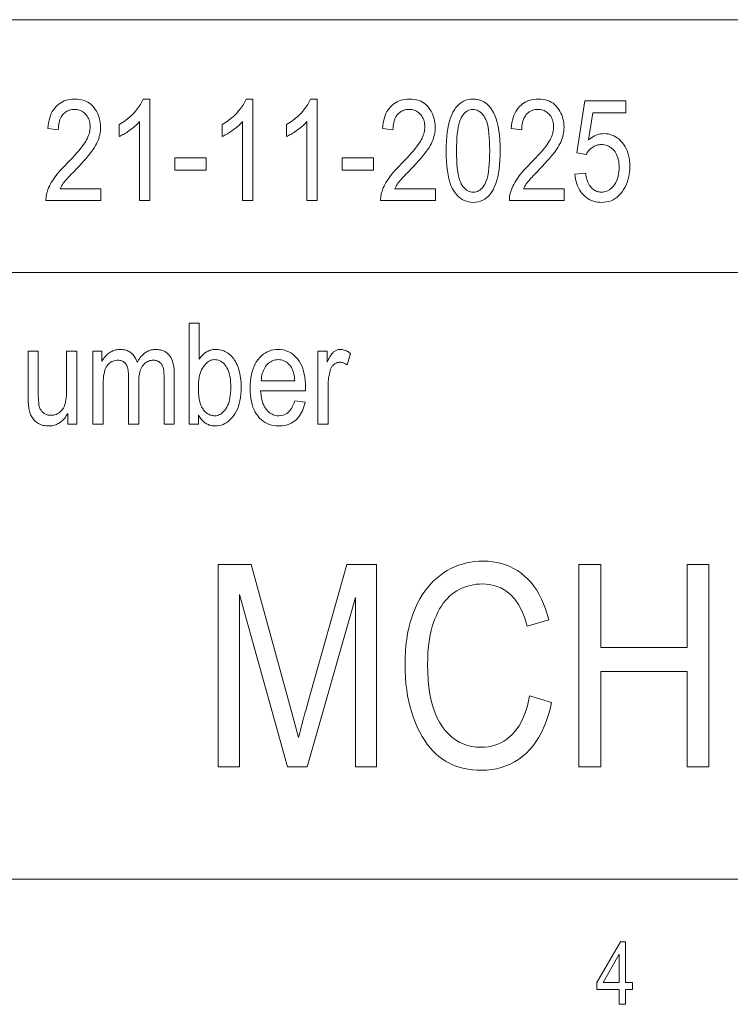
# Model space of a CAD drawing. Extents: x 1 to 211, y 3 to 294.
# Tile 12 of 31: x 163 to 184, y 4 to 33. Entities that reach past the tile are written whole.
import ezdxf

# ---------------------------------------------------------------- set-up
doc = ezdxf.new("R2010")
doc.units = 0

msp = doc.modelspace()

# ---------------------------------------------------------------- linework, layer by layer
at = {"color": 7, "lineweight": 13}
for p, q in [((5.716785, 33.383949), (205.716782, 33.383949)), ((151.955811, 25.883949), (205.716782, 25.883949)), ((5.716785, 7.883948), (205.716782, 7.883948))]:
    msp.add_line(p, q, dxfattribs=at)
for points in [[(165.177368, 28.36846), (165.177368, 28.014435), (163.550491, 28.014435), (163.55069, 28.05792), (163.553726, 28.102428), (163.559616, 28.147961), (163.568344, 28.194517), (163.57991, 28.242096), (163.59433, 28.290697), (163.611588, 28.340322), (163.631699, 28.39097), (163.654648, 28.44264), (163.680435, 28.495335), (163.709915, 28.549503), (163.743912, 28.605595), (163.78244, 28.663609), (163.825485, 28.723549), (163.873047, 28.78541), (163.92514, 28.849195), (163.98175, 28.914906), (164.042892, 28.982538), (164.108551, 29.052095), (164.178726, 29.123575), (164.260529, 29.205973), (164.336472, 29.284544), (164.406555, 29.359287), (164.470795, 29.430206), (164.529175, 29.497295), (164.581711, 29.56056), (164.628387, 29.619997), (164.669205, 29.675608), (164.704178, 29.727392), (164.733307, 29.775349), (164.758194, 29.821075), (164.780457, 29.866167), (164.800095, 29.910625), (164.817123, 29.954449), (164.831528, 29.997637), (164.843323, 30.040192), (164.852478, 30.082111), (164.859039, 30.123398), (164.862961, 30.164049), (164.864273, 30.204067), (164.86293, 30.249056), (164.858917, 30.292347), (164.852203, 30.333941), (164.842819, 30.373835), (164.830765, 30.412029), (164.816025, 30.448528), (164.798599, 30.483326), (164.778488, 30.516426), (164.755707, 30.547829), (164.73024, 30.577532), (164.702805, 30.604942), (164.674118, 30.629469), (164.644196, 30.65111), (164.613022, 30.669865), (164.580597, 30.685734), (164.546921, 30.698719), (164.511993, 30.708817), (164.47583, 30.71603), (164.438416, 30.72036), (164.39975, 30.721802), (164.358337, 30.720245), (164.318466, 30.71558), (164.28009, 30.707804), (164.24324, 30.696918), (164.207886, 30.68292), (164.174072, 30.665813), (164.141754, 30.645594), (164.110962, 30.622265), (164.081665, 30.595827), (164.053909, 30.566277), (164.028244, 30.533821), (164.00528, 30.498665), (163.985016, 30.460806), (163.967468, 30.420246), (163.952606, 30.376986), (163.940445, 30.331024), (163.931, 30.28236), (163.92424, 30.230997), (163.920197, 30.176931), (163.918839, 30.120165), (163.607788, 30.159046), (163.616135, 30.243265), (163.628052, 30.323208), (163.643555, 30.398872), (163.662628, 30.470261), (163.685303, 30.537371), (163.711548, 30.600206), (163.741364, 30.658762), (163.77478, 30.713043), (163.811768, 30.763046), (163.852341, 30.808773), (163.896042, 30.850182), (163.942413, 30.887232), (163.991486, 30.919922), (164.043213, 30.948254), (164.097641, 30.972229), (164.154755, 30.991842), (164.214539, 31.007099), (164.277008, 31.017996), (164.342148, 31.024534), (164.409973, 31.026712), (164.483444, 31.024176), (164.553268, 31.016563), (164.619415, 31.003876), (164.6819, 30.986113), (164.740723, 30.963276), (164.795883, 30.935362), (164.847382, 30.902374), (164.895218, 30.864311), (164.939392, 30.821175), (164.979889, 30.772961), (165.016632, 30.721516), (165.049515, 30.668678), (165.078522, 30.614449), (165.103653, 30.558828), (165.124924, 30.501816), (165.142334, 30.443411), (165.155869, 30.383615), (165.165543, 30.32243), (165.171341, 30.259851), (165.173279, 30.195881), (165.171753, 30.138817), (165.167221, 30.082226), (165.159653, 30.026102), (165.149048, 29.970451), (165.135422, 29.91527), (165.118759, 29.860559), (165.099075, 29.80632), (165.076355, 29.752552), (165.050613, 29.699253), (165.021851, 29.646427), (164.988831, 29.592085), (164.950378, 29.534245), (164.906494, 29.472904), (164.857147, 29.408064), (164.802368, 29.339725), (164.742142, 29.267887), (164.676468, 29.192549), (164.605362, 29.113712), (164.528809, 29.031376), (164.446808, 28.945539), (164.394699, 28.892048), (164.34642, 28.842075), (164.301956, 28.795622), (164.261322, 28.752689), (164.224518, 28.713276), (164.191544, 28.677382), (164.162399, 28.645008), (164.13707, 28.616154), (164.11557, 28.59082), (164.0979, 28.569006), (164.082443, 28.54895), (164.067566, 28.528896), (164.053299, 28.508841), (164.039612, 28.488787), (164.026535, 28.468733), (164.014038, 28.448677), (164.002136, 28.428623), (163.990829, 28.408569), (163.980118, 28.388514), (163.970001, 28.36846)], [(166.634399, 28.014435), (166.331528, 28.014435), (166.331528, 30.361637), (166.309937, 30.33703), (166.286926, 30.312321), (166.262466, 30.287508), (166.236572, 30.262592), (166.209259, 30.237576), (166.180511, 30.212456), (166.15033, 30.187235), (166.118713, 30.161911), (166.085663, 30.136484), (166.051178, 30.110956), (166.016266, 30.086), (165.981918, 30.062292), (165.948166, 30.039833), (165.914963, 30.018623), (165.882355, 29.998661), (165.850296, 29.979946), (165.818832, 29.962481), (165.787933, 29.946262), (165.757599, 29.931293), (165.727844, 29.917572), (165.727844, 30.273643), (165.777191, 30.302927), (165.825378, 30.333481), (165.872391, 30.365301), (165.918243, 30.398392), (165.962921, 30.432751), (166.006439, 30.468378), (166.048798, 30.505274), (166.089981, 30.543438), (166.12999, 30.582872), (166.168839, 30.623575), (166.205978, 30.66481), (166.240829, 30.705839), (166.273422, 30.746666), (166.303741, 30.787287), (166.331787, 30.827702), (166.357559, 30.867914), (166.381058, 30.907921), (166.402298, 30.947723), (166.421249, 30.98732), (166.437943, 31.026712), (166.634399, 31.026712)], [(169.689651, 28.014435), (169.38678, 28.014435), (169.38678, 30.361637), (169.365189, 30.33703), (169.342163, 30.312321), (169.317719, 30.287508), (169.291824, 30.262592), (169.264511, 30.237576), (169.235764, 30.212456), (169.205582, 30.187235), (169.17395, 30.161911), (169.140915, 30.136484), (169.10643, 30.110956), (169.071518, 30.086), (169.03717, 30.062292), (169.003418, 30.039833), (168.970215, 30.018623), (168.937607, 29.998661), (168.905548, 29.979946), (168.874084, 29.962481), (168.843185, 29.946262), (168.812851, 29.931293), (168.783096, 29.917572), (168.783096, 30.273643), (168.832443, 30.302927), (168.88063, 30.333481), (168.927643, 30.365301), (168.973495, 30.398392), (169.018173, 30.432751), (169.061691, 30.468378), (169.10405, 30.505274), (169.145233, 30.543438), (169.185242, 30.582872), (169.224091, 30.623575), (169.26123, 30.66481), (169.296082, 30.705839), (169.328674, 30.746666), (169.358994, 30.787287), (169.387039, 30.827702), (169.412811, 30.867914), (169.43631, 30.907921), (169.45755, 30.947723), (169.476501, 30.98732), (169.493195, 31.026712), (169.689651, 31.026712)], [(171.600967, 28.014435), (171.298111, 28.014435), (171.298111, 30.361637), (171.27652, 30.33703), (171.253494, 30.312321), (171.229034, 30.287508), (171.203156, 30.262592), (171.175827, 30.237576), (171.147079, 30.212456), (171.116898, 30.187235), (171.085281, 30.161911), (171.052231, 30.136484), (171.017746, 30.110956), (170.982834, 30.086), (170.948502, 30.062292), (170.914734, 30.039833), (170.881546, 30.018623), (170.848923, 29.998661), (170.816879, 29.979946), (170.7854, 29.962481), (170.754501, 29.946262), (170.724182, 29.931293), (170.694427, 29.917572), (170.694427, 30.273643), (170.743774, 30.302927), (170.791946, 30.333481), (170.838959, 30.365301), (170.884811, 30.398392), (170.929504, 30.432751), (170.973022, 30.468378), (171.015366, 30.505274), (171.056549, 30.543438), (171.096558, 30.582872), (171.135422, 30.623575), (171.172546, 30.66481), (171.207413, 30.705839), (171.23999, 30.746666), (171.270309, 30.787287), (171.298355, 30.827702), (171.324127, 30.867914), (171.347641, 30.907921), (171.368866, 30.947723), (171.387833, 30.98732), (171.40451, 31.026712), (171.600967, 31.026712)], [(175.110519, 28.36846), (175.110519, 28.014435), (173.483643, 28.014435), (173.483841, 28.05792), (173.486877, 28.102428), (173.492767, 28.147961), (173.501495, 28.194517), (173.513062, 28.242096), (173.527481, 28.290697), (173.544739, 28.340322), (173.56485, 28.39097), (173.587799, 28.44264), (173.613586, 28.495335), (173.643066, 28.549503), (173.677063, 28.605595), (173.715591, 28.663609), (173.758636, 28.723549), (173.806213, 28.78541), (173.858292, 28.849195), (173.914917, 28.914906), (173.976044, 28.982538), (174.041702, 29.052095), (174.111877, 29.123575), (174.19368, 29.205973), (174.269623, 29.284544), (174.339706, 29.359287), (174.403946, 29.430206), (174.462326, 29.497295), (174.514862, 29.56056), (174.561539, 29.619997), (174.602356, 29.675608), (174.637329, 29.727392), (174.666458, 29.775349), (174.691345, 29.821075), (174.713608, 29.866167), (174.733246, 29.910625), (174.750275, 29.954449), (174.764679, 29.997637), (174.776459, 30.040192), (174.785629, 30.082111), (174.792191, 30.123398), (174.796112, 30.164049), (174.797424, 30.204067), (174.796082, 30.249056), (174.792053, 30.292347), (174.785355, 30.333941), (174.77597, 30.373835), (174.763916, 30.412029), (174.749176, 30.448528), (174.73175, 30.483326), (174.711639, 30.516426), (174.688858, 30.547829), (174.663391, 30.577532), (174.635956, 30.604942), (174.607269, 30.629469), (174.577347, 30.65111), (174.546173, 30.669865), (174.513748, 30.685734), (174.480072, 30.698719), (174.445145, 30.708817), (174.408981, 30.71603), (174.371552, 30.72036), (174.332886, 30.721802), (174.291489, 30.720245), (174.251617, 30.71558), (174.213242, 30.707804), (174.176392, 30.696918), (174.141052, 30.68292), (174.107224, 30.665813), (174.074905, 30.645594), (174.044113, 30.622265), (174.014832, 30.595827), (173.987061, 30.566277), (173.961395, 30.533821), (173.938431, 30.498665), (173.918167, 30.460806), (173.90062, 30.420246), (173.885757, 30.376986), (173.873596, 30.331024), (173.864151, 30.28236), (173.857391, 30.230997), (173.853348, 30.176931), (173.85199, 30.120165), (173.540939, 30.159046), (173.549286, 30.243265), (173.561203, 30.323208), (173.576706, 30.398872), (173.595779, 30.470261), (173.618454, 30.537371), (173.644699, 30.600206), (173.674515, 30.658762), (173.707932, 30.713043), (173.744919, 30.763046), (173.785492, 30.808773), (173.829193, 30.850182), (173.875565, 30.887232), (173.924622, 30.919922), (173.976379, 30.948254), (174.030792, 30.972229), (174.087906, 30.991842), (174.14769, 31.007099), (174.210144, 31.017996), (174.275299, 31.024534), (174.343124, 31.026712), (174.416595, 31.024176), (174.48642, 31.016563), (174.552567, 31.003876), (174.615051, 30.986113), (174.673874, 30.963276), (174.729034, 30.935362), (174.780533, 30.902374), (174.828369, 30.864311), (174.872528, 30.821175), (174.91304, 30.772961), (174.949783, 30.721516), (174.982666, 30.668678), (175.011673, 30.614449), (175.036804, 30.558828), (175.058075, 30.501816), (175.075485, 30.443411), (175.08902, 30.383615), (175.098694, 30.32243), (175.104492, 30.259851), (175.10643, 30.195881), (175.104919, 30.138817), (175.100372, 30.082226), (175.092804, 30.026102), (175.082199, 29.970451), (175.068573, 29.91527), (175.05191, 29.860559), (175.032227, 29.80632), (175.009506, 29.752552), (174.983765, 29.699253), (174.954987, 29.646427), (174.921982, 29.592085), (174.88353, 29.534245), (174.839645, 29.472904), (174.790298, 29.408064), (174.735519, 29.339725), (174.675293, 29.267887), (174.609619, 29.192549), (174.538513, 29.113712), (174.46196, 29.031376), (174.379959, 28.945539), (174.32785, 28.892048), (174.279572, 28.842075), (174.235107, 28.795622), (174.194473, 28.752689), (174.157669, 28.713276), (174.124695, 28.677382), (174.095551, 28.645008), (174.070221, 28.616154), (174.048721, 28.59082), (174.031052, 28.569006), (174.015594, 28.54895), (174.000717, 28.528896), (173.98645, 28.508841), (173.972763, 28.488787), (173.959686, 28.468733), (173.947189, 28.448677), (173.935287, 28.428623), (173.923981, 28.408569), (173.913269, 28.388514), (173.903152, 28.36846)], [(175.429749, 29.493971), (175.431793, 29.641331), (175.437897, 29.781364), (175.448074, 29.914074), (175.462341, 30.039455), (175.480652, 30.157511), (175.503052, 30.268242), (175.529526, 30.371645), (175.560074, 30.467722), (175.594681, 30.556475), (175.633377, 30.637899), (175.676025, 30.711775), (175.722549, 30.777872), (175.772949, 30.836195), (175.827209, 30.88674), (175.88533, 30.92951), (175.947327, 30.964502), (176.013184, 30.99172), (176.082916, 31.01116), (176.156525, 31.022825), (176.233978, 31.026712), (176.302887, 31.023561), (176.368805, 31.014107), (176.431732, 30.99835), (176.491669, 30.97629), (176.548615, 30.947927), (176.602585, 30.913261), (176.653549, 30.872293), (176.701538, 30.825022), (176.746536, 30.771446), (176.788559, 30.711571), (176.835205, 30.63088), (176.876953, 30.541065), (176.913788, 30.442122), (176.945709, 30.334053), (176.972733, 30.216856), (176.994827, 30.090532), (177.012024, 29.955082), (177.024292, 29.810505), (177.031662, 29.656801), (177.034119, 29.493971), (177.032089, 29.347378), (177.026016, 29.20801), (177.015884, 29.075863), (177.001709, 28.950943), (176.983475, 28.833244), (176.961182, 28.722771), (176.934845, 28.61952), (176.904465, 28.523493), (176.870026, 28.43469), (176.831528, 28.353111), (176.789047, 28.279043), (176.74263, 28.21277), (176.692291, 28.154295), (176.638031, 28.103617), (176.579819, 28.060734), (176.5177, 28.025648), (176.451645, 27.99836), (176.381653, 27.978868), (176.307739, 27.967173), (176.229889, 27.963276), (176.160767, 27.966713), (176.094223, 27.977026), (176.030212, 27.994217), (175.968781, 28.018282), (175.909882, 28.049223), (175.853561, 28.08704), (175.799789, 28.131733), (175.748581, 28.183302), (175.699936, 28.241747), (175.653839, 28.307068), (175.611267, 28.380819), (175.573166, 28.464558), (175.539551, 28.558283), (175.510422, 28.661993), (175.485779, 28.77569), (175.465607, 28.899374), (175.449921, 29.033043), (175.438721, 29.176699), (175.431992, 29.330341)], [(178.933167, 28.36846), (178.933167, 28.014435), (177.30629, 28.014435), (177.306488, 28.05792), (177.309525, 28.102428), (177.315399, 28.147961), (177.324127, 28.194517), (177.335709, 28.242096), (177.350128, 28.290697), (177.367386, 28.340322), (177.387482, 28.39097), (177.410446, 28.44264), (177.436234, 28.495335), (177.465714, 28.549503), (177.49971, 28.605595), (177.538239, 28.663609), (177.581284, 28.723549), (177.628845, 28.78541), (177.680939, 28.849195), (177.737549, 28.914906), (177.798691, 28.982538), (177.864349, 29.052095), (177.934525, 29.123575), (178.016327, 29.205973), (178.09227, 29.284544), (178.162354, 29.359287), (178.226593, 29.430206), (178.284973, 29.497295), (178.337509, 29.56056), (178.384186, 29.619997), (178.425003, 29.675608), (178.459976, 29.727392), (178.489105, 29.775349), (178.513977, 29.821075), (178.536255, 29.866167), (178.555893, 29.910625), (178.572922, 29.954449), (178.587326, 29.997637), (178.599121, 30.040192), (178.608276, 30.082111), (178.614838, 30.123398), (178.618759, 30.164049), (178.620071, 30.204067), (178.618729, 30.249056), (178.614716, 30.292347), (178.608002, 30.333941), (178.598618, 30.373835), (178.586563, 30.412029), (178.571808, 30.448528), (178.554382, 30.483326), (178.534286, 30.516426), (178.511505, 30.547829), (178.486023, 30.577532), (178.458603, 30.604942), (178.429916, 30.629469), (178.399994, 30.65111), (178.368805, 30.669865), (178.336395, 30.685734), (178.302719, 30.698719), (178.267792, 30.708817), (178.231628, 30.71603), (178.194199, 30.72036), (178.155548, 30.721802), (178.114136, 30.720245), (178.074249, 30.71558), (178.035889, 30.707804), (177.999023, 30.696918), (177.963684, 30.68292), (177.929871, 30.665813), (177.897552, 30.645594), (177.86676, 30.622265), (177.837463, 30.595827), (177.809692, 30.566277), (177.784042, 30.533821), (177.761078, 30.498665), (177.740814, 30.460806), (177.723267, 30.420246), (177.708405, 30.376986), (177.696243, 30.331024), (177.686798, 30.28236), (177.680038, 30.230997), (177.675995, 30.176931), (177.674637, 30.120165), (177.363586, 30.159046), (177.371933, 30.243265), (177.38385, 30.323208), (177.399353, 30.398872), (177.418427, 30.470261), (177.441101, 30.537371), (177.467346, 30.600206), (177.497162, 30.658762), (177.530579, 30.713043), (177.567566, 30.763046), (177.608124, 30.808773), (177.651825, 30.850182), (177.698212, 30.887232), (177.747284, 30.919922), (177.799011, 30.948254), (177.853439, 30.972229), (177.910553, 30.991842), (177.970337, 31.007099), (178.032791, 31.017996), (178.097946, 31.024534), (178.165771, 31.026712), (178.239243, 31.024176), (178.309052, 31.016563), (178.375214, 31.003876), (178.437698, 30.986113), (178.496521, 30.963276), (178.551682, 30.935362), (178.60318, 30.902374), (178.651016, 30.864311), (178.695175, 30.821175), (178.735687, 30.772961), (178.77243, 30.721516), (178.805313, 30.668678), (178.83432, 30.614449), (178.859451, 30.558828), (178.880722, 30.501816), (178.898132, 30.443411), (178.911667, 30.383615), (178.921341, 30.32243), (178.927139, 30.259851), (178.929077, 30.195881), (178.927551, 30.138817), (178.923019, 30.082226), (178.915436, 30.026102), (178.904846, 29.970451), (178.89122, 29.91527), (178.874557, 29.860559), (178.854874, 29.80632), (178.832153, 29.752552), (178.806412, 29.699253), (178.777649, 29.646427), (178.744629, 29.592085), (178.706177, 29.534245), (178.662292, 29.472904), (178.612946, 29.408064), (178.558167, 29.339725), (178.49794, 29.267887), (178.432281, 29.192549), (178.36116, 29.113712), (178.284607, 29.031376), (178.202606, 28.945539), (178.150497, 28.892048), (178.102203, 28.842075), (178.057755, 28.795622), (178.01712, 28.752689), (177.980316, 28.713276), (177.947342, 28.677382), (177.918182, 28.645008), (177.892868, 28.616154), (177.871368, 28.59082), (177.853699, 28.569006), (177.838242, 28.54895), (177.823364, 28.528896), (177.809097, 28.508841), (177.79541, 28.488787), (177.782333, 28.468733), (177.769836, 28.448677), (177.757935, 28.428623), (177.746628, 28.408569), (177.735916, 28.388514), (177.7258, 28.36846)], [(179.252396, 28.800247), (179.569595, 28.832989), (179.577881, 28.777153), (179.588043, 28.724243), (179.600067, 28.674261), (179.613953, 28.627205), (179.6297, 28.583075), (179.647308, 28.54187), (179.666779, 28.503592), (179.68811, 28.468241), (179.711319, 28.435816), (179.736374, 28.406317), (179.762787, 28.379684), (179.790024, 28.355854), (179.818115, 28.334827), (179.847046, 28.316605), (179.876801, 28.301184), (179.90741, 28.288568), (179.938858, 28.278755), (179.97113, 28.271748), (180.004257, 28.267542), (180.038208, 28.26614), (180.080597, 28.268114), (180.121796, 28.274038), (180.161789, 28.283913), (180.200623, 28.297737), (180.238251, 28.31551), (180.274689, 28.337231), (180.309952, 28.362904), (180.344025, 28.392525), (180.376907, 28.426096), (180.408615, 28.463615), (180.438156, 28.504555), (180.4646, 28.548378), (180.48793, 28.595087), (180.508148, 28.64468), (180.525253, 28.697161), (180.539246, 28.752525), (180.55014, 28.810776), (180.557907, 28.87191), (180.562576, 28.935932), (180.564133, 29.002838), (180.562622, 29.065653), (180.558121, 29.12558), (180.550598, 29.182623), (180.54007, 29.236782), (180.526535, 29.288054), (180.509979, 29.336441), (180.490433, 29.381941), (180.467865, 29.424557), (180.442307, 29.464289), (180.413727, 29.501133), (180.382874, 29.534765), (180.350494, 29.564857), (180.316574, 29.59141), (180.281128, 29.614422), (180.244125, 29.633892), (180.205612, 29.649824), (180.165543, 29.662214), (180.123962, 29.671064), (180.080826, 29.676376), (180.036163, 29.678146), (180.008911, 29.677378), (179.982025, 29.675076), (179.955475, 29.67124), (179.92926, 29.665867), (179.903412, 29.65896), (179.877899, 29.65052), (179.852737, 29.640543), (179.827927, 29.629032), (179.803467, 29.615986), (179.779343, 29.601406), (179.755905, 29.585455), (179.733459, 29.568296), (179.712036, 29.549929), (179.691589, 29.530355), (179.672165, 29.509575), (179.653748, 29.487587), (179.636322, 29.46439), (179.619888, 29.439987), (179.604477, 29.414377), (179.590057, 29.387558), (179.305603, 29.432579), (179.545029, 30.973507), (180.766724, 30.973507), (180.766724, 30.621529), (179.786514, 30.621529), (179.653488, 29.815254), (179.697556, 29.851025), (179.742142, 29.88303), (179.787262, 29.91127), (179.832916, 29.935745), (179.879105, 29.956453), (179.925827, 29.973398), (179.973083, 29.986576), (180.020859, 29.995991), (180.069183, 30.001638), (180.118027, 30.003521), (180.179016, 30.000891), (180.238388, 29.993002), (180.296143, 29.979855), (180.352295, 29.961447), (180.406815, 29.93778), (180.459732, 29.908855), (180.511017, 29.87467), (180.560699, 29.835226), (180.608749, 29.790524), (180.655197, 29.740561), (180.698547, 29.686136), (180.737335, 29.62805), (180.771561, 29.566299), (180.801224, 29.500887), (180.826324, 29.431812), (180.846863, 29.359074), (180.862839, 29.282671), (180.874237, 29.202606), (180.881088, 29.118879), (180.883362, 29.031488), (180.881088, 28.944752), (180.874237, 28.860533), (180.862839, 28.778831), (180.846863, 28.699646), (180.826324, 28.622978), (180.801224, 28.548828), (180.771561, 28.477194), (180.737335, 28.408077), (180.698547, 28.341478), (180.655197, 28.277395), (180.608002, 28.217712), (180.557663, 28.164312), (180.504211, 28.117193), (180.447617, 28.076359), (180.387894, 28.041805), (180.325043, 28.013535), (180.259048, 27.991547), (180.189926, 27.97584), (180.117691, 27.966417), (180.042313, 27.963276), (179.979446, 27.965496), (179.918579, 27.972157), (179.859695, 27.983257), (179.802795, 27.9988), (179.747879, 28.018784), (179.694946, 28.043207), (179.644012, 28.072071), (179.595047, 28.105375), (179.54808, 28.143122), (179.503082, 28.185308), (179.460983, 28.231422), (179.422668, 28.280956), (179.388123, 28.333906), (179.357376, 28.390274), (179.330414, 28.450058), (179.307251, 28.513262), (179.287857, 28.579882), (179.272247, 28.64992), (179.260437, 28.723373)], [(175.738754, 29.493971), (175.740158, 29.352678), (175.74437, 29.221024), (175.751373, 29.099009), (175.761185, 28.986631), (175.773804, 28.883892), (175.789215, 28.790792), (175.807449, 28.707331), (175.828476, 28.633507), (175.85231, 28.569323), (175.878937, 28.514776), (175.907761, 28.467535), (175.938156, 28.425266), (175.970139, 28.387972), (176.003693, 28.355648), (176.038818, 28.328299), (176.075516, 28.305922), (176.113785, 28.288517), (176.153641, 28.276085), (176.195068, 28.268627), (176.238083, 28.26614), (176.278748, 28.268658), (176.318054, 28.276209), (176.356018, 28.288794), (176.392624, 28.306414), (176.427887, 28.329067), (176.461792, 28.356754), (176.494354, 28.389475), (176.525558, 28.427231), (176.555405, 28.470022), (176.583923, 28.517845), (176.610352, 28.572914), (176.634018, 28.637436), (176.654877, 28.711412), (176.672974, 28.794844), (176.688278, 28.88773), (176.700806, 28.990068), (176.710541, 29.101864), (176.717499, 29.223112), (176.72168, 29.353813), (176.723068, 29.493971), (176.721664, 29.635641), (176.717468, 29.767614), (176.710449, 29.889885), (176.700638, 30.002457), (176.688019, 30.105328), (176.672607, 30.1985), (176.654388, 30.281973), (176.633362, 30.355743), (176.609528, 30.419817), (176.582886, 30.47419), (176.554031, 30.521236), (176.523514, 30.56333), (176.491333, 30.600471), (176.457489, 30.632662), (176.421997, 30.659899), (176.384842, 30.682184), (176.346039, 30.699516), (176.305573, 30.711897), (176.263443, 30.719326), (176.219666, 30.721802), (176.179398, 30.719284), (176.140472, 30.711733), (176.102859, 30.699148), (176.066589, 30.68153), (176.031647, 30.658875), (175.998032, 30.631187), (175.965759, 30.598465), (175.934799, 30.560711), (175.905182, 30.51792), (175.876892, 30.470097), (175.850647, 30.415028), (175.827164, 30.350506), (175.806442, 30.276529), (175.788483, 30.193098), (175.773285, 30.100212), (175.760864, 29.997873), (175.75119, 29.886078), (175.744293, 29.76483), (175.740143, 29.634129)], [(167.379272, 28.914845), (167.379272, 29.28524), (168.30629, 29.28524), (168.30629, 28.914845)], [(172.345856, 28.914845), (172.345856, 29.28524), (173.272858, 29.28524), (173.272858, 28.914845)], [(168.08197, 21.376898), (167.801605, 21.376898), (167.801605, 24.376898), (168.102432, 24.376898), (168.102432, 23.306639), (168.121918, 23.33536), (168.141922, 23.362587), (168.162445, 23.388321), (168.183472, 23.41256), (168.205002, 23.435305), (168.227051, 23.456556), (168.249619, 23.476315), (168.27269, 23.494579), (168.296265, 23.511349), (168.320374, 23.526625), (168.345001, 23.540428), (168.370178, 23.552778), (168.395905, 23.563675), (168.422195, 23.573118), (168.449036, 23.58111), (168.476425, 23.587648), (168.504364, 23.592733), (168.532867, 23.596365), (168.56192, 23.598545), (168.591522, 23.599272), (168.632874, 23.598022), (168.673492, 23.594278), (168.713348, 23.588037), (168.752441, 23.5793), (168.790787, 23.568064), (168.828369, 23.554333), (168.865189, 23.538105), (168.90126, 23.519381), (168.936569, 23.498159), (168.971115, 23.474442), (169.004608, 23.448187), (169.036728, 23.419353), (169.067474, 23.387941), (169.096848, 23.353951), (169.124847, 23.317383), (169.151489, 23.278234), (169.176743, 23.236509), (169.200638, 23.192205), (169.22316, 23.145323), (169.244308, 23.095861), (169.263748, 23.044025), (169.281143, 22.990023), (169.296494, 22.933849), (169.309799, 22.875505), (169.321045, 22.814995), (169.330261, 22.752314), (169.337418, 22.687464), (169.342529, 22.620445), (169.345612, 22.551256), (169.346634, 22.479898), (169.344315, 22.371922), (169.337387, 22.268999), (169.325821, 22.171131), (169.309631, 22.078316), (169.288818, 21.990557), (169.263382, 21.907852), (169.233322, 21.830202), (169.198639, 21.757607), (169.159332, 21.690065), (169.115387, 21.627581), (169.068359, 21.57062), (169.019775, 21.519653), (168.96965, 21.474684), (168.917953, 21.435711), (168.8647, 21.402733), (168.809906, 21.375751), (168.75354, 21.354767), (168.695633, 21.339777), (168.636169, 21.330782), (168.57515, 21.327785), (168.544357, 21.328592), (168.514206, 21.331018), (168.48468, 21.33506), (168.455795, 21.340717), (168.427551, 21.347992), (168.399933, 21.356884), (168.372955, 21.367392), (168.346603, 21.379517), (168.320892, 21.393259), (168.295807, 21.408617), (168.271393, 21.425571), (168.247635, 21.444101), (168.224564, 21.464207), (168.202164, 21.485888), (168.18045, 21.509146), (168.159393, 21.533978), (168.139023, 21.560387), (168.119324, 21.588371), (168.100311, 21.617931), (168.08197, 21.649067)], [(164.197922, 21.376898), (164.197922, 21.696135), (164.176682, 21.660219), (164.154709, 21.626148), (164.131989, 21.593918), (164.108536, 21.563528), (164.084351, 21.534981), (164.059433, 21.508276), (164.033768, 21.483412), (164.00737, 21.46039), (163.980225, 21.439211), (163.952362, 21.419872), (163.923752, 21.402376), (163.894409, 21.386721), (163.864319, 21.372908), (163.833511, 21.360935), (163.801956, 21.350807), (163.769653, 21.342518), (163.736633, 21.336073), (163.702866, 21.331469), (163.668365, 21.328705), (163.633118, 21.327785), (163.591583, 21.32892), (163.55127, 21.332327), (163.512177, 21.338007), (163.474319, 21.345957), (163.437698, 21.356178), (163.402298, 21.368671), (163.368118, 21.383436), (163.335175, 21.400473), (163.303452, 21.419781), (163.272964, 21.441359), (163.24408, 21.464678), (163.217178, 21.489202), (163.192261, 21.514936), (163.169327, 21.541878), (163.148392, 21.570024), (163.129425, 21.59938), (163.112457, 21.629944), (163.097458, 21.661713), (163.084457, 21.694691), (163.073441, 21.728876), (163.063919, 21.764933), (163.055389, 21.803528), (163.047867, 21.84466), (163.041351, 21.88833), (163.035843, 21.934538), (163.031326, 21.983282), (163.027817, 22.034565), (163.025299, 22.088385), (163.023804, 22.144743), (163.0233, 22.203638), (163.0233, 23.550158), (163.324127, 23.550158), (163.324127, 22.344837), (163.324463, 22.279936), (163.32547, 22.219477), (163.327164, 22.163456), (163.329529, 22.111877), (163.332565, 22.064739), (163.336273, 22.022041), (163.340668, 21.983784), (163.345734, 21.949966), (163.351471, 21.920591), (163.35788, 21.895657), (163.365204, 21.873392), (163.373688, 21.852028), (163.383301, 21.831564), (163.394073, 21.812), (163.405975, 21.793337), (163.419037, 21.775574), (163.433228, 21.758713), (163.448578, 21.74275), (163.465073, 21.72769), (163.482712, 21.713528), (163.50119, 21.700502), (163.520157, 21.688848), (163.539658, 21.678566), (163.559662, 21.669653), (163.58017, 21.662113), (163.601196, 21.655943), (163.622742, 21.651144), (163.644791, 21.647717), (163.667343, 21.64566), (163.69043, 21.644974), (163.733032, 21.646755), (163.774078, 21.652096), (163.813568, 21.660997), (163.851517, 21.67346), (163.887894, 21.689484), (163.922729, 21.709066), (163.956009, 21.732212), (163.987717, 21.758917), (164.017883, 21.789183), (164.046494, 21.823009), (164.069046, 21.856264), (164.089218, 21.894632), (164.107025, 21.938118), (164.122452, 21.986721), (164.135513, 22.040438), (164.146194, 22.099272), (164.15451, 22.163221), (164.160431, 22.232286), (164.164001, 22.306469), (164.165192, 22.385765), (164.165192, 23.550158), (164.468048, 23.550158), (164.468048, 21.376898)], [(164.944855, 21.376898), (164.944855, 23.550158), (165.214981, 23.550158), (165.214981, 23.245247), (165.233505, 23.278439), (165.253036, 23.310076), (165.273605, 23.340158), (165.295197, 23.368685), (165.31781, 23.395657), (165.341446, 23.421072), (165.366104, 23.444933), (165.391785, 23.467239), (165.418488, 23.487989), (165.446228, 23.507185), (165.474731, 23.524681), (165.503769, 23.540335), (165.53334, 23.55415), (165.563431, 23.56612), (165.59407, 23.57625), (165.625244, 23.584538), (165.656937, 23.590984), (165.689163, 23.595589), (165.721924, 23.598351), (165.755219, 23.599272), (165.792297, 23.598299), (165.828201, 23.595383), (165.86293, 23.590523), (165.896515, 23.583719), (165.928909, 23.57497), (165.960144, 23.564278), (165.990219, 23.551641), (166.019135, 23.537062), (166.04686, 23.520536), (166.073441, 23.502068), (166.098679, 23.481737), (166.122421, 23.459625), (166.144684, 23.435734), (166.165436, 23.410063), (166.184708, 23.38261), (166.202484, 23.353378), (166.218765, 23.322365), (166.233551, 23.289572), (166.246841, 23.254997), (166.258636, 23.218643), (166.280228, 23.255754), (166.302475, 23.290964), (166.325333, 23.324268), (166.348846, 23.355671), (166.372971, 23.385168), (166.397751, 23.412764), (166.423157, 23.438456), (166.449188, 23.462246), (166.475876, 23.484131), (166.503174, 23.504114), (166.531097, 23.522194), (166.559616, 23.538372), (166.58873, 23.552645), (166.618439, 23.565016), (166.648727, 23.575481), (166.679626, 23.584047), (166.711105, 23.590708), (166.743179, 23.595465), (166.775848, 23.59832), (166.809113, 23.599272), (166.859192, 23.597532), (166.907089, 23.592314), (166.952835, 23.583616), (166.996399, 23.571442), (167.037796, 23.555786), (167.077026, 23.536652), (167.11409, 23.51404), (167.148972, 23.487947), (167.181702, 23.458378), (167.21225, 23.425329), (167.24025, 23.388453), (167.265289, 23.347403), (167.287399, 23.302177), (167.306549, 23.252777), (167.322754, 23.199203), (167.336014, 23.141455), (167.346329, 23.079531), (167.353699, 23.013432), (167.358124, 22.943159), (167.359589, 22.868711), (167.359589, 21.376898), (167.058777, 21.376898), (167.058777, 22.74593), (167.058441, 22.791225), (167.057419, 22.833801), (167.05574, 22.873653), (167.053375, 22.910786), (167.050323, 22.945196), (167.046616, 22.976885), (167.042221, 23.00585), (167.037155, 23.032095), (167.031418, 23.055618), (167.025009, 23.07642), (167.017838, 23.095421), (167.009827, 23.113543), (167.000977, 23.130783), (166.991287, 23.147144), (166.980759, 23.162624), (166.969391, 23.177225), (166.957184, 23.190947), (166.944138, 23.203787), (166.930252, 23.215748), (166.915527, 23.22683), (166.900192, 23.236938), (166.884506, 23.245983), (166.868439, 23.253963), (166.852005, 23.260881), (166.835205, 23.266733), (166.818039, 23.271523), (166.800491, 23.275248), (166.782593, 23.277906), (166.764313, 23.279503), (166.745682, 23.280035), (166.707504, 23.27849), (166.670776, 23.273855), (166.635483, 23.26613), (166.601608, 23.255316), (166.569168, 23.241409), (166.538177, 23.224415), (166.508606, 23.204329), (166.480469, 23.181154), (166.453766, 23.154888), (166.428482, 23.125534), (166.405151, 23.092863), (166.384277, 23.056652), (166.36586, 23.016901), (166.349899, 22.97361), (166.336395, 22.926779), (166.325348, 22.876408), (166.316757, 22.822495), (166.310608, 22.765041), (166.306931, 22.70405), (166.305695, 22.639517), (166.305695, 21.376898), (166.002838, 21.376898), (166.002838, 22.788902), (166.002014, 22.841331), (165.999527, 22.890568), (165.995377, 22.936611), (165.989578, 22.979462), (165.982117, 23.019121), (165.973007, 23.055588), (165.962219, 23.088861), (165.949799, 23.118944), (165.935699, 23.145834), (165.919952, 23.169531), (165.902756, 23.190527), (165.884308, 23.209312), (165.864609, 23.225887), (165.843674, 23.240253), (165.821472, 23.252409), (165.798035, 23.262354), (165.773346, 23.27009), (165.747406, 23.275616), (165.720215, 23.278931), (165.691788, 23.280035), (165.651321, 23.278368), (165.612595, 23.273365), (165.575607, 23.265026), (165.540359, 23.253351), (165.506851, 23.23834), (165.475082, 23.219995), (165.445038, 23.198313), (165.416748, 23.173296), (165.390198, 23.144943), (165.365387, 23.113255), (165.342636, 23.077147), (165.322296, 23.035534), (165.304337, 22.988415), (165.288773, 22.935793), (165.275604, 22.877665), (165.264832, 22.814034), (165.256454, 22.744896), (165.250458, 22.670254), (165.246872, 22.590107), (165.245682, 22.504456), (165.245682, 21.376898)], [(170.934631, 22.076761), (171.245667, 22.029694), (171.228867, 21.961826), (171.209534, 21.897375), (171.187683, 21.836342), (171.16333, 21.778727), (171.136444, 21.724527), (171.107056, 21.673746), (171.075134, 21.626383), (171.04071, 21.582438), (171.003754, 21.541908), (170.964294, 21.504797), (170.922607, 21.471165), (170.878967, 21.441072), (170.833374, 21.41452), (170.785858, 21.391508), (170.736389, 21.372038), (170.684967, 21.356106), (170.631607, 21.343716), (170.576309, 21.334866), (170.519058, 21.329556), (170.459869, 21.327785), (170.38559, 21.33066), (170.314209, 21.339285), (170.245697, 21.353661), (170.180084, 21.373787), (170.117355, 21.399664), (170.057495, 21.431292), (170.000549, 21.468668), (169.946472, 21.511795), (169.895279, 21.560673), (169.84697, 21.615301), (169.80246, 21.675352), (169.762619, 21.740499), (169.727478, 21.810741), (169.697006, 21.88608), (169.671234, 21.966513), (169.650146, 22.05204), (169.633743, 22.142666), (169.62204, 22.238384), (169.615005, 22.339199), (169.612656, 22.44511), (169.615021, 22.554991), (169.622116, 22.659531), (169.633926, 22.75873), (169.650482, 22.852587), (169.671753, 22.941103), (169.697754, 23.024279), (169.72847, 23.102112), (169.763931, 23.174606), (169.804108, 23.241758), (169.849014, 23.30357), (169.897552, 23.359753), (169.948593, 23.410023), (170.002167, 23.454376), (170.058243, 23.492819), (170.116837, 23.525345), (170.177948, 23.55196), (170.241577, 23.572659), (170.307739, 23.587444), (170.376404, 23.596313), (170.447586, 23.599272), (170.51561, 23.596365), (170.581329, 23.587648), (170.644775, 23.573118), (170.705917, 23.552778), (170.764771, 23.526625), (170.821335, 23.494659), (170.87561, 23.456884), (170.927582, 23.413296), (170.977264, 23.363895), (171.024658, 23.308685), (171.068604, 23.247969), (171.10791, 23.182055), (171.142593, 23.110943), (171.172668, 23.034634), (171.19809, 22.953125), (171.218903, 22.866421), (171.235092, 22.774517), (171.246658, 22.677416), (171.253601, 22.575117), (171.255905, 22.467621), (171.25386, 22.369394), (169.923706, 22.369394), (169.928726, 22.297935), (169.936401, 22.230076), (169.946732, 22.165819), (169.959732, 22.105165), (169.975388, 22.048113), (169.993698, 21.994661), (170.014679, 21.944811), (170.0383, 21.898561), (170.064606, 21.855915), (170.093567, 21.81687), (170.124496, 21.781488), (170.156754, 21.74983), (170.190308, 21.721897), (170.225189, 21.697689), (170.261368, 21.677204), (170.298859, 21.660444), (170.337646, 21.647409), (170.377762, 21.638098), (170.419189, 21.632511), (170.461914, 21.63065), (170.527786, 21.635111), (170.589523, 21.648495), (170.647125, 21.670799), (170.700592, 21.702028), (170.749939, 21.742178), (170.795135, 21.79125), (170.836212, 21.849245), (170.873154, 21.916161), (170.90596, 21.992001)], [(171.626297, 21.376898), (171.626297, 23.550158), (171.898468, 23.550158), (171.898468, 23.22069), (171.919174, 23.264984), (171.939514, 23.306189), (171.959534, 23.344303), (171.979187, 23.379326), (171.998489, 23.411261), (172.017456, 23.440104), (172.036057, 23.465857), (172.054321, 23.488522), (172.072235, 23.508095), (172.089813, 23.524578), (172.107422, 23.538771), (172.125458, 23.551468), (172.143921, 23.562672), (172.162827, 23.572382), (172.182159, 23.580599), (172.201904, 23.58732), (172.222092, 23.592548), (172.242706, 23.596283), (172.263763, 23.598524), (172.285233, 23.599272), (172.315582, 23.598083), (172.346054, 23.594524), (172.376648, 23.588589), (172.407364, 23.58028), (172.438202, 23.569599), (172.469162, 23.556543), (172.500244, 23.541113), (172.531464, 23.52331), (172.56279, 23.503132), (172.594238, 23.480581), (172.491928, 23.138836), (172.469482, 23.153999), (172.447144, 23.167566), (172.424942, 23.179537), (172.402863, 23.189913), (172.380905, 23.198692), (172.35907, 23.205875), (172.337357, 23.211462), (172.315765, 23.215452), (172.294312, 23.217846), (172.272964, 23.218643), (172.253891, 23.217968), (172.235138, 23.215942), (172.216721, 23.212566), (172.198639, 23.20784), (172.180878, 23.201761), (172.163437, 23.194332), (172.146332, 23.185555), (172.129547, 23.175425), (172.113098, 23.163944), (172.09697, 23.151114), (172.081482, 23.137075), (172.066925, 23.121973), (172.053314, 23.105806), (172.040649, 23.088575), (172.028931, 23.070282), (172.018143, 23.050922), (172.008301, 23.030499), (171.999405, 23.009012), (171.99144, 22.986462), (171.984421, 22.962847), (171.973526, 22.920424), (171.963791, 22.87747), (171.9552, 22.833984), (171.947754, 22.789967), (171.941452, 22.745417), (171.936295, 22.700336), (171.932281, 22.654722), (171.929413, 22.608576), (171.927689, 22.561897), (171.927124, 22.514688), (171.927124, 21.376898)], [(168.077866, 22.479898), (168.078491, 22.414066), (168.080322, 22.351631), (168.083405, 22.292593), (168.087692, 22.236952), (168.093216, 22.184708), (168.099976, 22.13586), (168.107956, 22.09041), (168.117157, 22.048357), (168.127594, 22.009701), (168.139267, 21.974442), (168.152054, 21.941679), (168.165863, 21.910513), (168.180695, 21.880943), (168.196564, 21.852968), (168.21344, 21.826591), (168.231354, 21.801809), (168.250275, 21.778624), (168.270233, 21.757034), (168.291214, 21.737041), (168.313202, 21.718643), (168.335968, 21.701925), (168.359207, 21.686966), (168.38295, 21.673767), (168.407181, 21.662327), (168.4319, 21.652649), (168.457108, 21.644728), (168.482803, 21.638569), (168.509003, 21.634169), (168.53569, 21.631529), (168.562866, 21.63065), (168.599686, 21.632748), (168.635681, 21.63904), (168.670822, 21.649527), (168.705124, 21.664209), (168.738602, 21.683088), (168.771225, 21.706161), (168.803024, 21.733429), (168.833969, 21.764893), (168.864075, 21.80055), (168.893356, 21.840405), (168.920761, 21.884432), (168.945297, 21.932613), (168.966934, 21.984951), (168.985687, 22.041441), (169.001556, 22.102085), (169.014542, 22.166883), (169.024643, 22.235838), (169.03186, 22.308945), (169.036179, 22.386206), (169.037628, 22.467621), (169.03624, 22.550888), (169.032059, 22.629612), (169.025101, 22.703794), (169.015366, 22.773432), (169.002838, 22.838528), (168.987534, 22.89908), (168.969437, 22.95509), (168.948563, 23.006557), (168.924911, 23.05348), (168.898468, 23.095861), (168.87001, 23.133965), (168.840271, 23.168056), (168.809265, 23.198139), (168.776993, 23.224211), (168.743454, 23.246269), (168.708649, 23.26432), (168.672577, 23.278358), (168.635223, 23.288385), (168.596603, 23.294401), (168.556732, 23.296406), (168.519882, 23.29431), (168.483826, 23.288017), (168.448578, 23.277529), (168.414139, 23.262846), (168.380478, 23.243969), (168.347626, 23.220896), (168.315567, 23.193626), (168.284317, 23.162165), (168.253845, 23.126505), (168.224182, 23.086653), (168.196381, 23.04283), (168.171509, 22.99526), (168.149567, 22.943947), (168.130539, 22.888889), (168.114456, 22.830086), (168.101288, 22.76754), (168.091034, 22.701246), (168.083725, 22.631208), (168.07933, 22.557426)], [(169.942123, 22.67226), (170.936676, 22.67226), (170.931778, 22.727306), (170.925293, 22.77949), (170.917206, 22.828808), (170.907532, 22.875261), (170.896255, 22.918848), (170.883377, 22.959572), (170.868912, 22.997429), (170.852844, 23.032423), (170.83519, 23.06455), (170.815933, 23.093815), (170.786072, 23.132307), (170.754623, 23.166748), (170.721573, 23.197136), (170.686935, 23.223473), (170.650696, 23.245758), (170.612854, 23.263992), (170.573425, 23.278173), (170.532394, 23.288303), (170.489761, 23.29438), (170.445541, 23.296406), (170.405609, 23.294718), (170.366882, 23.289654), (170.32933, 23.281212), (170.292969, 23.269394), (170.257782, 23.2542), (170.223785, 23.23563), (170.190994, 23.213682), (170.159378, 23.188358), (170.128937, 23.159657), (170.099701, 23.127581), (170.072342, 23.092638), (170.047562, 23.055342), (170.02536, 23.015694), (170.005737, 22.973692), (169.988678, 22.929337), (169.974213, 22.882627), (169.962326, 22.833565), (169.953018, 22.78215), (169.946289, 22.728382)], [(177.904922, 13.320251), (178.559769, 13.119705), (178.513123, 12.922659), (178.459976, 12.735886), (178.40033, 12.559385), (178.334167, 12.393158), (178.261505, 12.237203), (178.182327, 12.09152), (178.096649, 11.956111), (178.004456, 11.830975), (177.905762, 11.716111), (177.800552, 11.61152), (177.689743, 11.517038), (177.574219, 11.432503), (177.453995, 11.357912), (177.329071, 11.293266), (177.199432, 11.238566), (177.065079, 11.193812), (176.926025, 11.159003), (176.782272, 11.13414), (176.633804, 11.119222), (176.480637, 11.114249), (176.345917, 11.117584), (176.215179, 11.127591), (176.088409, 11.144269), (175.965607, 11.167619), (175.846771, 11.197639), (175.731903, 11.23433), (175.621017, 11.277694), (175.514084, 11.327727), (175.411133, 11.384433), (175.312149, 11.447809), (175.216919, 11.518553), (175.125198, 11.59736), (175.036987, 11.684228), (174.952316, 11.77916), (174.871155, 11.882154), (174.793518, 11.993212), (174.719391, 12.112332), (174.648804, 12.239514), (174.581711, 12.374761), (174.518158, 12.518068), (174.459442, 12.668068), (174.406906, 12.823389), (174.360565, 12.98403), (174.320389, 13.149992), (174.286407, 13.321275), (174.258591, 13.497877), (174.236954, 13.679801), (174.221512, 13.867045), (174.212234, 14.05961), (174.209152, 14.257496), (174.212234, 14.452536), (174.221512, 14.641479), (174.236954, 14.824324), (174.258591, 15.00107), (174.286407, 15.171718), (174.320389, 15.336267), (174.360565, 15.494719), (174.406906, 15.647073), (174.459442, 15.793327), (174.518158, 15.933485), (174.582138, 16.067236), (174.650513, 16.194275), (174.723267, 16.314604), (174.800385, 16.428219), (174.881897, 16.535122), (174.967789, 16.635313), (175.05806, 16.728792), (175.152695, 16.815559), (175.251724, 16.895613), (175.355133, 16.968956), (175.461945, 17.035442), (175.571228, 17.094931), (175.682953, 17.147421), (175.79715, 17.192911), (175.913788, 17.231403), (176.032883, 17.262897), (176.154449, 17.287392), (176.278458, 17.30489), (176.404922, 17.315388), (176.533844, 17.318886), (176.674271, 17.314445), (176.810684, 17.301125), (176.943085, 17.278921), (177.071472, 17.247837), (177.195847, 17.20787), (177.316223, 17.159023), (177.432571, 17.101295), (177.544922, 17.034685), (177.653259, 16.959194), (177.757584, 16.874821), (177.856827, 16.781855), (177.949936, 16.680578), (178.036911, 16.570995), (178.117752, 16.453102), (178.192444, 16.326902), (178.260986, 16.192394), (178.32341, 16.049576), (178.379684, 15.898451), (178.429825, 15.739017), (178.473816, 15.571274), (177.835342, 15.3871), (177.763275, 15.625053), (177.678024, 15.837959), (177.57959, 16.025818), (177.467972, 16.188629), (177.343185, 16.326389), (177.205215, 16.439106), (177.054077, 16.526772), (176.889755, 16.589392), (176.71225, 16.626963), (176.521561, 16.639488), (176.424652, 16.636971), (176.330353, 16.629419), (176.238678, 16.616833), (176.149612, 16.599215), (176.063171, 16.576561), (175.979355, 16.548874), (175.898148, 16.516151), (175.81958, 16.478395), (175.743607, 16.435606), (175.670273, 16.387783), (175.599686, 16.334637), (175.532013, 16.275885), (175.467255, 16.211527), (175.40538, 16.141562), (175.346436, 16.065989), (175.290375, 15.984808), (175.237228, 15.898021), (175.186996, 15.805626), (175.139664, 15.707625), (175.09523, 15.604017), (175.054413, 15.494781), (175.017883, 15.379896), (174.985657, 15.259365), (174.957718, 15.133184), (174.934082, 15.001356), (174.914749, 14.86388), (174.899704, 14.720756), (174.888962, 14.571984), (174.882507, 14.417563), (174.880371, 14.257496), (174.884705, 14.01727), (174.89772, 13.789365), (174.919403, 13.573778), (174.949783, 13.370511), (174.988831, 13.179563), (175.036545, 13.000934), (175.092941, 12.834623), (175.15802, 12.680634), (175.231766, 12.538962), (175.314194, 12.409611), (175.403824, 12.292578), (175.499191, 12.187864), (175.600281, 12.095469), (175.707108, 12.015395), (175.819656, 11.947639), (175.937943, 11.892202), (176.061951, 11.849085), (176.191681, 11.818287), (176.327164, 11.799809), (176.468353, 11.793649), (176.573318, 11.797434), (176.675369, 11.808792), (176.774521, 11.827721), (176.870758, 11.854221), (176.964096, 11.888294), (177.05452, 11.929937), (177.142044, 11.979153), (177.226669, 12.03594), (177.30838, 12.100299), (177.387192, 12.17223), (177.461975, 12.251854), (177.531662, 12.339296), (177.596222, 12.434555), (177.65567, 12.537632), (177.710007, 12.648525), (177.759216, 12.767237), (177.803314, 12.893764), (177.8423, 13.02811), (177.876175, 13.170272)], [(168.667542, 11.216568), (168.667542, 17.216568), (169.645706, 17.216568), (170.812149, 12.968273), (171.045441, 12.080142), (171.063538, 12.149433), (171.08342, 12.224699), (171.105118, 12.305941), (171.128601, 12.393157), (171.1539, 12.48635), (171.181, 12.585518), (171.209885, 12.69066), (171.240585, 12.80178), (171.273087, 12.918874), (171.307373, 13.041943), (172.486099, 17.216568), (173.361954, 17.216568), (173.361954, 11.216568), (172.735748, 11.216568), (172.735748, 16.238396), (171.303284, 11.216568), (170.718018, 11.216568), (169.293732, 16.324345), (169.293732, 11.216568)], [(179.370132, 11.216568), (179.370132, 17.216568), (180.020889, 17.216568), (180.020889, 14.752721), (182.578857, 14.752721), (182.578857, 17.216568), (183.229614, 17.216568), (183.229614, 11.216568), (182.578857, 11.216568), (182.578857, 14.044672), (180.020889, 14.044672), (180.020889, 11.216568)], [(180.565643, 4.166836), (180.565643, 4.610255), (179.907455, 4.610255), (179.907455, 4.8187), (180.601013, 6.018836), (180.752609, 6.018836), (180.752609, 4.8187), (180.958527, 4.8187), (180.958527, 4.610255), (180.752609, 4.610255), (180.752609, 4.166836)], [(180.565643, 4.8187), (180.565643, 5.653742), (180.090637, 4.8187)]]:
    msp.add_lwpolyline(points, close=True, dxfattribs=at)

doc.saveas('drawing.dxf')
